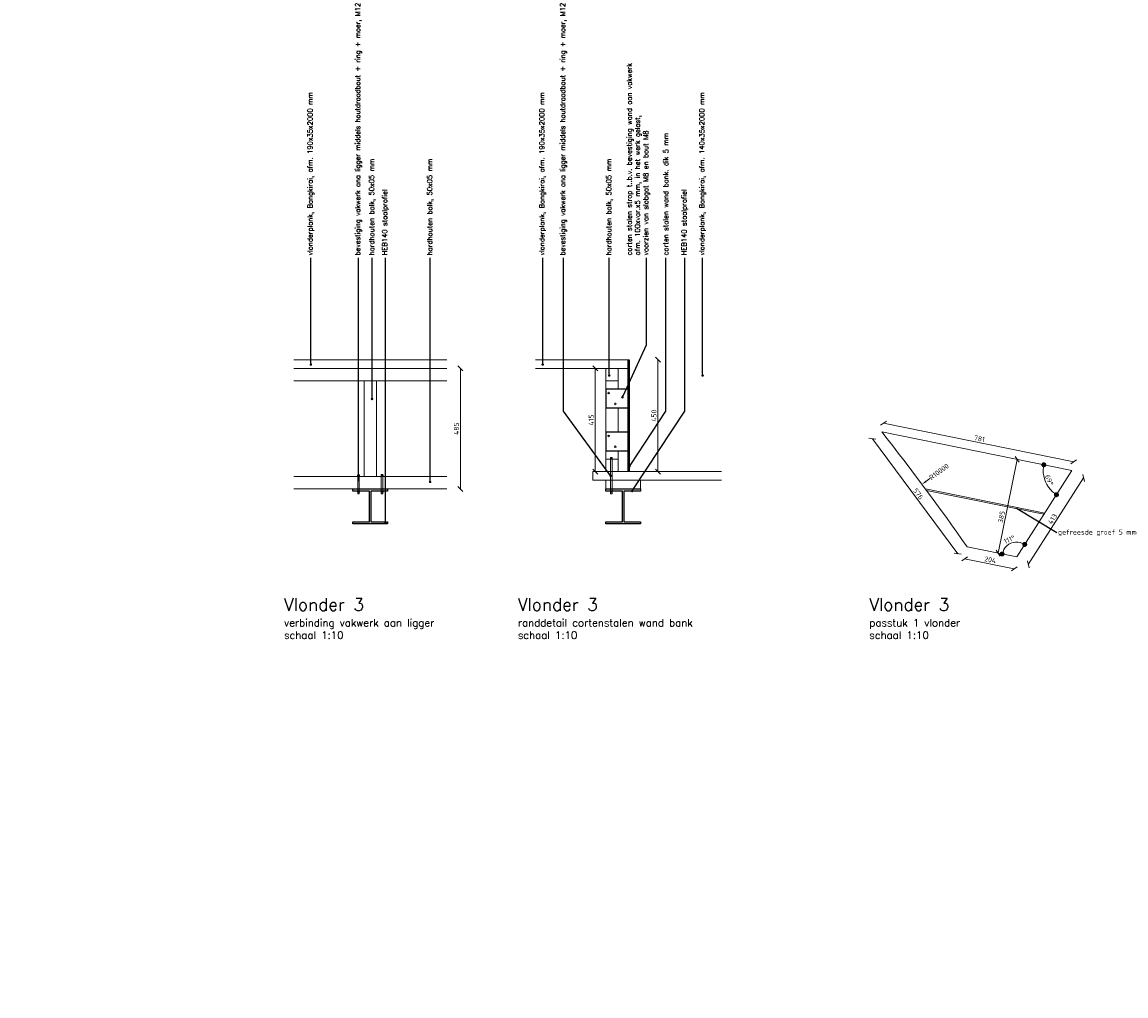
# Model space of a CAD drawing. Header units: metres. Extents: x -95462 to 707558, y 0 to 358316.
# Tile 7 of 50: x -3084 to 1357, y 215647 to 219564. Entities that reach past the tile are written whole.
import ezdxf
from ezdxf import colors
from ezdxf.entities.mleader import LeaderData, LeaderLine
from ezdxf.math import Vec2, Vec3

# ---------------------------------------------------------------- set-up
doc = ezdxf.new("R2010")
doc.units = ezdxf.units.M
doc.header["$LTSCALE"] = 20
doc.linetypes.add('HIDDEN', pattern=[9.525, 6.35, -3.175])
for name, color, linetype, lineweight in [('N-WE-HC-HOUTVORM-BALKJES-G', 30, 'Continuous', 18), ('N-WE-HC-HOUTVORM-DEKDEEL-G', 1, 'Continuous', 18), ('N-WE-SC-STAALVORM_cortenstaal-G', 4, 'Continuous', 25), ('N-WE-SC-STAALVORM_HEA 160-G', 140, 'Continuous', 25), ('TL49_slotbout', 11, 'Continuous', 13), ('X-XX-AL-M', 7, 'Continuous', 18)]:
    doc.layers.add(name, color=color, linetype=linetype, lineweight=lineweight)
doc.layers.add('tt00_tekst', color=7, linetype='Continuous')
doc.styles.add('NLCS-ISO', font='NLCS-ISO.ttf')
doc.styles.add('ROMANS', font='romans.shx')
doc.dimstyles.new('NLCS RODOR-DIM-010mm$0', dxfattribs={"dimscale": 10, "dimtxt": 2, "dimasz": 2, "dimexe": 1.25, "dimexo": 0.625, "dimtad": 1, "dimdec": 0, "dimzin": 1, "dimdsep": 46, "dimtxsty": 'NLCS-ISO', "dimblk": 'OBLIQUE', "dimcen": 0, "dimse1": 1, "dimse2": 1, "dimclrd": 256, "dimclre": 1, "dimclrt": 256, "dimadec": 0, "dimazin": 0, "dimtfac": 1, "dimtdec": 0, "dimtmove": 0, "dimatfit": 0, "dimfxl": 1, "dimtolj": 1, "dimtzin": 0, "dimlwd": -1, "dimlwe": -1, "dimarcsym": 0})
doc.dimstyles.new('NLCS RODOR-DIM-010mm$2', dxfattribs={"dimscale": 10, "dimtxt": 2, "dimasz": 2, "dimexe": 1.25, "dimexo": 0.625, "dimtad": 1, "dimdec": 0, "dimzin": 1, "dimdsep": 46, "dimtxsty": 'NLCS-ISO', "dimblk": 'DOT', "dimblk1": 'OBLIQUE', "dimblk2": 'DOT', "dimcen": 0, "dimse1": 1, "dimse2": 1, "dimclrd": 256, "dimclre": 1, "dimclrt": 256, "dimadec": 0, "dimazin": 0, "dimtfac": 1, "dimtdec": 0, "dimtmove": 0, "dimatfit": 0, "dimfxl": 1, "dimtolj": 1, "dimtzin": 0, "dimlwd": -1, "dimlwe": -1, "dimarcsym": 0})
doc.dimstyles.new('NLCS RODOR-DIM-010mm$4', dxfattribs={"dimscale": 10, "dimtxt": 2, "dimasz": 2, "dimexe": 1.25, "dimexo": 0.625, "dimtad": 0, "dimdec": 0, "dimzin": 1, "dimdsep": 46, "dimtxsty": 'NLCS-ISO', "dimblk1": 'OBLIQUE', "dimsah": 1, "dimcen": 0, "dimse1": 1, "dimse2": 1, "dimclrd": 256, "dimclre": 1, "dimclrt": 256, "dimadec": 0, "dimazin": 0, "dimtfac": 1, "dimtdec": 0, "dimtofl": 0, "dimtmove": 0, "dimatfit": 3, "dimfxl": 1, "dimtolj": 1, "dimtzin": 0, "dimlwd": -1, "dimlwe": -1, "dimarcsym": 0})

# ---------------------------------------------------------------- blocks, each defined once
blk = doc.blocks.new('_Oblique')
at = {"color": 0, "linetype": 'ByBlock', "lineweight": -2}
blk.add_line((-0.5, -0.5), (0.5, 0.5), dxfattribs=at)
blk = doc.blocks.new('*D185')
at = {"layer": 'Defpoints', "color": 0, "transparency": 16777216}
for p in [(-641.1, 218205.8), (-641.1, 217755.8), (-525.9, 217755.8)]:
    blk.add_point(p, dxfattribs=at)
at = {"layer": 'X-XX-AL-M', "transparency": 16777216}
blk.add_line((-525.9, 218205.8), (-525.9, 217755.8), dxfattribs=at)
at = {"layer": 'X-XX-AL-M', "transparency": 16777216, "xscale": 20, "yscale": 20, "zscale": 20}
for p, rotation in [((-525.9, 218205.8), 90), ((-525.9, 217755.8), 270)]:
    blk.add_blockref('_Oblique', p, dxfattribs=dict(at, rotation=rotation))
at = {"layer": 'X-XX-AL-M', "transparency": 16777216, "insert": (-542.2, 217980.8), "char_height": 20, "attachment_point": 5, "rotation": 90, "style": 'NLCS-ISO'}
blk.add_mtext('\\A1;450', dxfattribs=at)
blk = doc.blocks.new('*D186')
at = {"layer": 'Defpoints', "color": 0, "transparency": 16777216}
for p in [(-736.1, 218170.8), (-778.4, 217755.8), (-736.1, 217755.8)]:
    blk.add_point(p, dxfattribs=at)
at = {"layer": 'X-XX-AL-M', "transparency": 16777216}
blk.add_line((-778.4, 218170.8), (-778.4, 217755.8), dxfattribs=at)
at = {"layer": 'X-XX-AL-M', "transparency": 16777216, "xscale": 20, "yscale": 20, "zscale": 20}
for p, rotation in [((-778.4, 218170.8), 90), ((-778.4, 217755.8), 270)]:
    blk.add_blockref('_Oblique', p, dxfattribs=dict(at, rotation=rotation))
at = {"layer": 'X-XX-AL-M', "transparency": 16777216, "insert": (-794.6, 217963.3), "char_height": 20, "attachment_point": 5, "rotation": 90, "style": 'NLCS-ISO'}
blk.add_mtext('\\A1;415', dxfattribs=at)
blk = doc.blocks.new('*D187')
at = {"layer": 'Defpoints', "color": 0, "transparency": 16777216}
for p in [(-1375.4, 218170.8), (-1375.4, 217685.8), (-1320.5, 217685.8)]:
    blk.add_point(p, dxfattribs=at)
at = {"layer": 'X-XX-AL-M', "transparency": 16777216}
blk.add_line((-1320.5, 218170.8), (-1320.5, 217685.8), dxfattribs=at)
at = {"layer": 'X-XX-AL-M', "transparency": 16777216, "xscale": 20, "yscale": 20, "zscale": 20}
for p, rotation in [((-1320.5, 218170.8), 90), ((-1320.5, 217685.8), 270)]:
    blk.add_blockref('_Oblique', p, dxfattribs=dict(at, rotation=rotation))
at = {"layer": 'X-XX-AL-M', "transparency": 16777216, "insert": (-1336.8, 217928.3), "char_height": 20, "attachment_point": 5, "rotation": 90, "style": 'NLCS-ISO'}
blk.add_mtext('\\A1;485', dxfattribs=at)
blk = doc.blocks.new('_Dot')
at = {"color": 0, "linetype": 'ByBlock', "lineweight": -2}
blk.add_line((-0.5, 0), (-1, 0), dxfattribs=at)
at = {"color": 0, "linetype": 'ByBlock', "const_width": 0.5}
blk.add_lwpolyline([(-0.25, 0, 1), (0.25, 0, 1)], format="xyb", close=True, dxfattribs=at)
blk = doc.blocks.new('*D193')
at = {"layer": 'Defpoints', "color": 0, "transparency": 16777216}
for p in [(893.9, 217810), (919, 217804.9), (817.3, 217432.7)]:
    blk.add_point(p, dxfattribs=at)
at = {"layer": 'X-XX-AL-M', "transparency": 16777216}
blk.add_line((842.4, 217427.6), (919, 217804.9), dxfattribs=at)
at = {"layer": 'X-XX-AL-M', "transparency": 16777216, "xscale": 20, "yscale": 20, "zscale": 20}
for p, rotation in [((919, 217804.9), 78.52292789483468), ((842.4, 217427.6), 258.5229278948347)]:
    blk.add_blockref('_Oblique', p, dxfattribs=dict(at, rotation=rotation))
at = {"layer": 'X-XX-AL-M', "transparency": 16777216, "insert": (855.5, 217573.6), "char_height": 20, "attachment_point": 5, "rotation": 78.5229, "style": 'NLCS-ISO'}
blk.add_mtext('\\A1;385', dxfattribs=at)
blk = doc.blocks.new('*D194')
at = {"layer": 'Defpoints', "color": 0, "transparency": 16777216}
for p in [(1139.5, 217760.2), (1186.2, 217730.3), (917.3, 217412.4)]:
    blk.add_point(p, dxfattribs=at)
at = {"layer": 'X-XX-AL-M', "transparency": 16777216}
blk.add_line((963.9, 217382.6), (1186.2, 217730.3), dxfattribs=at)
at = {"layer": 'X-XX-AL-M', "transparency": 16777216, "xscale": 20, "yscale": 20, "zscale": 20}
for p, rotation in [((1186.2, 217730.3), 57.41788350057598), ((963.9, 217382.6), 237.417883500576)]:
    blk.add_blockref('_Oblique', p, dxfattribs=dict(at, rotation=rotation))
at = {"layer": 'X-XX-AL-M', "transparency": 16777216, "insert": (1061.4, 217565.2), "char_height": 20, "attachment_point": 5, "rotation": 57.4179, "style": 'NLCS-ISO'}
blk.add_mtext('\\A1;413', dxfattribs=at)
blk = doc.blocks.new('*D195')
at = {"layer": 'Defpoints', "color": 0, "transparency": 16777216}
for p in [(717.4, 217453), (917.3, 217412.4), (907.6, 217364.6)]:
    blk.add_point(p, dxfattribs=at)
at = {"layer": 'X-XX-AL-M', "transparency": 16777216}
blk.add_line((707.7, 217405.2), (907.6, 217364.6), dxfattribs=at)
at = {"layer": 'X-XX-AL-M', "transparency": 16777216, "xscale": 20, "yscale": 20, "zscale": 20}
for p, rotation in [((707.7, 217405.2), 168.5229278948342), ((907.6, 217364.6), 348.5229278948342)]:
    blk.add_blockref('_Oblique', p, dxfattribs=dict(at, rotation=rotation))
at = {"layer": 'X-XX-AL-M', "transparency": 16777216, "insert": (810.8, 217400.8), "char_height": 20, "attachment_point": 5, "rotation": 348.5229, "style": 'NLCS-ISO'}
blk.add_mtext('\\A1;204', dxfattribs=at)
blk = doc.blocks.new('*D196')
at = {"layer": 'Defpoints', "color": 0, "transparency": 16777216}
for p in [(374.3, 217915.5), (336.9, 217887.7), (717.4, 217453)]:
    blk.add_point(p, dxfattribs=at)
at = {"layer": 'X-XX-AL-M', "transparency": 16777216}
blk.add_line((679.9, 217425.2), (336.9, 217887.7), dxfattribs=at)
at = {"layer": 'X-XX-AL-M', "transparency": 16777216, "xscale": 20, "yscale": 20, "zscale": 20}
for p, rotation in [((336.9, 217887.7), 126.5641959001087), ((679.9, 217425.2), 306.5641959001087)]:
    blk.add_blockref('_Oblique', p, dxfattribs=dict(at, rotation=rotation))
at = {"layer": 'X-XX-AL-M', "transparency": 16777216, "insert": (521.5, 217666.1), "char_height": 20, "attachment_point": 5, "rotation": 306.5642, "style": 'NLCS-ISO'}
blk.add_mtext('\\A1;576', dxfattribs=at)
blk = doc.blocks.new('*D197')
at = {"layer": 'Defpoints', "color": 0, "transparency": 16777216}
for p in [(374.3, 217915.5), (1146.5, 217794.8), (1139.5, 217760.2)]:
    blk.add_point(p, dxfattribs=at)
at = {"layer": 'X-XX-AL-M', "transparency": 16777216}
blk.add_line((381.4, 217950.2), (1146.5, 217794.8), dxfattribs=at)
at = {"layer": 'X-XX-AL-M', "transparency": 16777216, "xscale": 20, "yscale": 20, "zscale": 20}
for p, rotation in [((381.4, 217950.2), 168.5229278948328), ((1146.5, 217794.8), 348.5229278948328)]:
    blk.add_blockref('_Oblique', p, dxfattribs=dict(at, rotation=rotation))
at = {"layer": 'X-XX-AL-M', "transparency": 16777216, "insert": (767.2, 217888.4), "char_height": 20, "attachment_point": 5, "rotation": 348.5229, "style": 'NLCS-ISO'}
blk.add_mtext('\\A1;781', dxfattribs=at)
blk = doc.blocks.new('*D198')
at = {"layer": 'Defpoints', "color": 0, "transparency": 16777216}
for p in [(374.3, 217915.5), (1026.2, 217737.1), (1139.5, 217760.2), (1139.5, 217760.2), (917.3, 217412.4)]:
    blk.add_point(p, dxfattribs=at)
at = {"layer": 'X-XX-AL-M', "transparency": 16777216}
blk.add_arc((1139.5, 217760.2), 115.6, 178.4488, 227.492, dxfattribs=at)
at = {"layer": 'X-XX-AL-M', "transparency": 16777216, "xscale": 20, "yscale": 20, "zscale": 20}
for p, rotation in [((1026.2, 217783.2), 83.48585473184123), ((1077.2, 217662.8), 322.4549566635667)]:
    blk.add_blockref('_Dot', p, dxfattribs=dict(at, rotation=rotation))
at = {"layer": 'X-XX-AL-M', "transparency": 16777216, "insert": (1048, 217721.4), "char_height": 20, "attachment_point": 5, "rotation": 292.9704, "style": 'NLCS-ISO'}
blk.add_mtext('\\A1;69°', dxfattribs=at)
blk = doc.blocks.new('*D199')
at = {"layer": 'Defpoints', "color": 0, "transparency": 16777216}
for p in [(1139.5, 217760.2), (717.4, 217453), (912.6, 217472.1), (917.3, 217412.4), (917.3, 217412.4)]:
    blk.add_point(p, dxfattribs=at)
at = {"layer": 'X-XX-AL-M', "transparency": 16777216}
blk.add_arc((917.3, 217412.4), 59.9, 76.6387, 149.3021, dxfattribs=at)
at = {"layer": 'X-XX-AL-M', "transparency": 16777216, "xscale": 20, "yscale": 20, "zscale": 20}
for p, rotation in [((949.5, 217462.9), 337.0282734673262), ((858.6, 217424.3), 248.9125379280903)]:
    blk.add_blockref('_Dot', p, dxfattribs=dict(at, rotation=rotation))
at = {"layer": 'X-XX-AL-M', "transparency": 16777216, "insert": (887.5, 217482.5), "char_height": 20, "attachment_point": 5, "rotation": 22.9704, "style": 'NLCS-ISO'}
blk.add_mtext('\\A1;111°', dxfattribs=at)
blk = doc.blocks.new('*D200')
at = {"layer": 'Defpoints', "color": 0, "transparency": 16777216}
for p in [(536.1, 217704.3), (-7482.7, 211729.5)]:
    blk.add_point(p, dxfattribs=at)
at = {"layer": 'X-XX-AL-M', "transparency": 16777216}
blk.add_line((568.2, 217728.2), (552.2, 217716.2), dxfattribs=at)
blk.add_solid([(550.2, 217718.9), (554.2, 217713.6), (536.1, 217704.3)], dxfattribs=at)
at = {"layer": 'X-XX-AL-M', "transparency": 16777216, "insert": (604.5, 217755.2), "char_height": 20, "attachment_point": 5, "rotation": 36.6895, "style": 'NLCS-ISO'}
blk.add_mtext('\\A1;R10000', dxfattribs=at)

msp = doc.modelspace()

# ---------------------------------------------------------------- linework, layer by layer
msp.add_line((915.892, 217609.052), (1079.128, 217510.273))
at = {"layer": 'N-WE-HC-HOUTVORM-BALKJES-G', "flags": 128}
for points in [[(-1375.443, 218170.799), (-1991.138, 218170.799)], [(-641.135, 218170.799), (-1018.983, 218170.799)], [(-1991.138, 218120.799), (-1375.443, 218120.799)], [(-1375.443, 217735.799), (-1991.138, 217735.799)], [(-1991.138, 217685.799), (-1375.443, 217685.799)]]:
    msp.add_lwpolyline(points, dxfattribs=at)
at = {"layer": 'N-WE-HC-HOUTVORM-BALKJES-G'}
for points in [[(-686.135, 218087.049), (-686.135, 218170.799), (-736.135, 218170.799), (-736.135, 217755.799), (-686.135, 217755.799), (-686.135, 217839.549)], [(-686.135, 217914.549), (-686.135, 218012.049)]]:
    msp.add_lwpolyline(points, dxfattribs=at)
at = {"layer": 'N-WE-HC-HOUTVORM-BALKJES-G', "linetype": 'HIDDEN', "ltscale": 0.5}
for points in [[(-736.135, 218120.799), (-686.135, 218120.799), (-686.135, 218170.799), (-736.135, 218170.799)], [(-736.135, 217755.799), (-686.135, 217755.799), (-686.135, 217805.799), (-736.135, 217805.799)]]:
    msp.add_lwpolyline(points, close=True, dxfattribs=at)
at = {"layer": 'N-WE-HC-HOUTVORM-BALKJES-G'}
msp.add_lwpolyline([(-1708.29, 218120.799), (-1708.29, 217735.799), (-1658.29, 217735.799), (-1658.29, 218120.799)], close=True, dxfattribs=at)
at = {"layer": 'N-WE-HC-HOUTVORM-DEKDEEL-G'}
for p, q in [((549.714, 217686.026), (1029.819, 217588.548)), ((554.164, 217680.021), (1026.933, 217584.032))]:
    msp.add_line(p, q, dxfattribs=at)
for points in [[(-1375.443, 218205.799), (-1991.138, 218205.799)], [(-1991.138, 218170.799), (-1375.443, 218170.799)], [(-641.135, 218205.799), (-1018.983, 218205.799)], [(-1018.983, 218170.799), (-641.135, 218170.799)], [(-269.939, 217755.799), (-787.827, 217755.799), (-787.827, 217720.799), (-269.939, 217720.799)]]:
    msp.add_lwpolyline(points, dxfattribs=at)
at = {"layer": 'N-WE-HC-HOUTVORM-DEKDEEL-G', "flags": 128}
msp.add_lwpolyline([(374.346, 217915.509, -0.01439884), (717.384, 217453.004), (917.259, 217412.423), (1139.492, 217760.157)], format="xyb", close=True, dxfattribs=at)
at = {"layer": 'N-WE-HC-HOUTVORM-DEKDEEL-G'}
msp.add_lwpolyline([(-736.038, 217720.799), (-736.038, 217685.799), (-596.038, 217685.799), (-596.038, 217720.799)], close=True, dxfattribs=at)
at = {"layer": 'N-WE-SC-STAALVORM_cortenstaal-G', "flags": 128}
for points in [[(-646.135, 217755.799), (-646.135, 218205.799), (-641.135, 218205.799), (-641.135, 217755.799)], [(-736.135, 218012.049), (-646.135, 218012.049), (-646.135, 218087.049), (-736.135, 218087.049)], [(-736.135, 217839.549), (-646.135, 217839.549), (-646.135, 217914.549), (-736.135, 217914.549)]]:
    msp.add_lwpolyline(points, close=True, dxfattribs=at)
at = {"layer": 'N-WE-SC-STAALVORM_HEA 160-G', "flags": 128}
for points in [[(-1680.565, 217677.509), (-1680.565, 217554.088), (-1613.29, 217554.088), (-1613.29, 217545.799), (-1753.29, 217545.799), (-1753.29, 217554.088), (-1686.091, 217554.088), (-1686.091, 217677.509), (-1753.29, 217677.509), (-1753.29, 217685.799), (-1613.29, 217685.799), (-1613.29, 217677.509)], [(-663.312, 217677.509), (-663.312, 217554.088), (-596.038, 217554.088), (-596.038, 217545.799), (-736.038, 217545.799), (-736.038, 217554.088), (-668.838, 217554.088), (-668.838, 217677.509), (-736.038, 217677.509), (-736.038, 217685.799), (-596.038, 217685.799), (-596.038, 217677.509)]]:
    msp.add_lwpolyline(points, close=True, dxfattribs=at)
at = {"layer": 'TL49_slotbout'}
for p, q in [((-713.505, 217810.799), (-713.505, 217805.799)), ((-1730.758, 217740.799), (-1730.758, 217735.799)), ((-1635.823, 217740.799), (-1635.823, 217735.799)), ((-1730.758, 217677.509), (-1730.758, 217672.509)), ((-1635.823, 217677.509), (-1635.823, 217672.509)), ((-713.505, 217677.509), (-713.505, 217672.509))]:
    msp.add_line(p, q, dxfattribs=at)
for points in [[(-709.505, 217805.799), (-717.505, 217805.799), (-717.505, 217810.799), (-709.505, 217810.799)], [(-710.505, 217812.092), (-716.505, 217812.092), (-716.505, 217666.009), (-710.505, 217666.009)], [(-1726.758, 217735.799), (-1734.758, 217735.799), (-1734.758, 217740.799), (-1726.758, 217740.799)], [(-1727.758, 217744.587), (-1733.758, 217744.587), (-1733.758, 217666.009), (-1727.758, 217666.009)], [(-1639.823, 217735.799), (-1631.823, 217735.799), (-1631.823, 217740.799), (-1639.823, 217740.799)], [(-1638.823, 217744.587), (-1632.823, 217744.587), (-1632.823, 217666.009), (-1638.823, 217666.009)], [(-1726.758, 217672.509), (-1734.758, 217672.509), (-1734.758, 217677.509), (-1726.758, 217677.509)], [(-1639.823, 217672.509), (-1631.823, 217672.509), (-1631.823, 217677.509), (-1639.823, 217677.509)], [(-709.505, 217672.509), (-717.505, 217672.509), (-717.505, 217677.509), (-709.505, 217677.509)]]:
    msp.add_lwpolyline(points, close=True, dxfattribs=at)
for centre in [(-724.267, 218071.736), (-697.633, 218028.254), (-724.267, 217899.236), (-697.633, 217855.754)]:
    msp.add_circle(centre, 3.301, dxfattribs=at)

# ---------------------------------------------------------------- texts
at = {"style": 'NLCS-ISO'}
msp.add_text('gefreesde groef 5 mm', height=20, dxfattribs=at).set_placement((1083.364, 217502.34))
at = {"layer": 'tt00_tekst', "char_height": 50, "width": 1137.78264, "attachment_point": 1, "style": 'ROMANS'}
for s, insert in [('{\\C4;Vlonder 3\\P\\H0.6x;\\C3;verbinding vakwerk aan ligger\\Pschaal 1:10}', (-2029.898, 217246.068)), ('{\\C4;Vlonder 3\\P\\H0.6x;\\C3;randdetail cortenstalen wand bank\\Pschaal 1:10}', (-1089.273, 217246.068)), ('{\\C4;Vlonder 3\\P\\H0.6x;\\C3;passtuk 1 vlonder\\Pschaal 1:10}', (324.51, 217246.068))]:
    msp.add_mtext(s, dxfattribs=dict(at, insert=insert))

# ---------------------------------------------------------------- dimensions: what is measured, and where the dimension line sits
at = {"layer": 'X-XX-AL-M'}
for base, p1, p2, picture, middle in [((-525.923, 217755.799), (-641.135, 218205.799), (-641.135, 217755.799), '*D185', (-542.173, 217980.799)), ((-1320.527, 217685.799), (-1375.443, 218170.799), (-1375.443, 217685.799), '*D187', (-1336.777, 217928.299)), ((-778.376, 217755.799), (-736.135, 218170.799), (-736.135, 217755.799), '*D186', (-794.626, 217963.299))]:
    dim = msp.add_linear_dim(base=base, p1=p1, p2=p2, angle=90, dimstyle='NLCS RODOR-DIM-010mm$0', dxfattribs=at)
    dim.commit()
    dim.dimension.update_dxf_attribs({"geometry": picture, "text_midpoint": middle})
for p1, p2, distance, picture, middle in [((374.346, 217915.509), (1139.492, 217760.157), 35.385, '*D197', (767.193, 217888.435)), ((717.384, 217453.004), (374.346, 217915.509), 46.647, '*D196', (521.45, 217666.148)), ((917.259, 217412.423), (1139.492, 217760.157), -55.408, '*D194', (1061.371, 217565.203)), ((717.384, 217453.004), (917.259, 217412.423), -48.796, '*D195', (810.846, 217400.818))]:
    dim = msp.add_aligned_dim(p1=p1, p2=p2, distance=distance, dimstyle='NLCS RODOR-DIM-010mm$0', dxfattribs=at)
    dim.commit()
    dim.dimension.update_dxf_attribs({"geometry": picture, "text_midpoint": middle})
for base, line2, picture, middle in [((1026.215, 217737.135), ((1139.492, 217760.157), (374.346, 217915.509)), '*D198', (1048.027, 217721.388)), ((912.609, 217472.141), ((717.384, 217453.004), (917.259, 217412.423)), '*D199', (887.542, 217482.534))]:
    dim = msp.add_angular_dim_2l(base=base, line1=((917.259, 217412.423), (1139.492, 217760.157)), line2=line2, dimstyle='NLCS RODOR-DIM-010mm$2', dxfattribs=at)
    dim.commit()
    dim.dimension.update_dxf_attribs({"geometry": picture, "text_midpoint": middle})
dim = msp.add_linear_dim(base=(919.016, 217804.921), p1=(817.322, 217432.714), p2=(893.927, 217810.015), angle=78.522928, dimstyle='NLCS RODOR-DIM-010mm$0', dxfattribs=at)
dim.commit()
dim.dimension.update_dxf_attribs({"geometry": '*D193', "text_midpoint": (871.387, 217570.338), "dimtype": 161})
dim = msp.add_radius_dim(center=(-7482.704, 211729.495), mpoint=(536.143, 217704.284), dimstyle='NLCS RODOR-DIM-010mm$4', dxfattribs=at)
dim.commit()
dim.dimension.update_dxf_attribs({"geometry": '*D200', "text_midpoint": (604.503, 217755.219)})

# ---------------------------------------------------------------- leaders
ml = msp.add_multileader_mtext('Standard')
ml.set_content('bevestiging vakwerk ana ligger middels houtdraadbout + ring + moer, M12', color=2, style='ROMANS')
ml.set_leader_properties(color=1)
ml.set_arrow_properties(name='DOT')
ml.build(insert=Vec2(0, 0))
ml.multileader.update_dxf_attribs({"has_dogleg": 0, "text_left_attachment_type": 3, "text_right_attachment_type": 3, "dogleg_length": 0.36, "arrow_head_size": 10, "scale": 10})
ctx = ml.context
ctx.base_point, ctx.scale, ctx.char_height, ctx.arrow_head_size, ctx.landing_gap_size, ctx.plane_origin, ctx.plane_x_axis, ctx.plane_y_axis = Vec3(-1730.825, 218615.455), 10, 20, 10, 10, Vec3(-1730.825, 218186.232), Vec3(0, 1), Vec3(-1, 0)
ctx.left_attachment, ctx.right_attachment = 3, 3
notes = []
notes.append((ctx, [(0, (1, 1, 0), (-1730.825, 218611.855), (0, 1), 3.6, [(0, [(-1730.825, 217721.843)], 0, [])])]))
ctx.mtext.insert, ctx.mtext.text_direction, ctx.mtext.rotation, ctx.mtext.flow_direction = Vec3(-1744.158, 218625.455), Vec3(0, 1), 1.57079633, 5
ml = msp.add_multileader_mtext('Standard')
ml.set_content('bevestiging vakwerk ana ligger middels houtdraadbout + ring + moer, M12', color=2, style='ROMANS')
ml.set_leader_properties(color=1)
ml.set_arrow_properties(name='DOT')
ml.build(insert=Vec2(0, 0))
ml.multileader.update_dxf_attribs({"has_dogleg": 0, "text_left_attachment_type": 3, "text_right_attachment_type": 3, "dogleg_length": 0.36, "arrow_head_size": 10, "scale": 10})
ctx = ml.context
ctx.base_point, ctx.scale, ctx.char_height, ctx.arrow_head_size, ctx.landing_gap_size, ctx.plane_origin, ctx.plane_x_axis, ctx.plane_y_axis = Vec3(-906.355, 218615.455), 10, 20, 10, 10, Vec3(-713.759, 218078.594), Vec3(0, 1), Vec3(-1, 0)
ctx.left_attachment, ctx.right_attachment = 3, 3
notes.append((ctx, [(0, (1, 1, 0), (-906.355, 218611.855), (0, 1), 3.6, [(0, [(-716.505, 217739.05), (-906.355, 217998.203)], 0, [])])]))
ctx.mtext.insert, ctx.mtext.text_direction, ctx.mtext.rotation, ctx.mtext.flow_direction = Vec3(-919.688, 218625.455), Vec3(0, 1), 1.57079633, 5
ml = msp.add_multileader_mtext('Standard')
ml.set_content('corten stalen strop t..b.v. bevestiging wand aan vakwerk\\Pafm. 100xvar.x5 mm, in het werk gelast, \\Pvoorzien van slobgat M8 en bout M8', color=2, style='ROMANS')
ml.set_leader_properties(color=1)
ml.set_arrow_properties(name='DOT')
ml.build(insert=Vec2(0, 0))
ml.multileader.update_dxf_attribs({"has_dogleg": 0, "text_left_attachment_type": 3, "text_right_attachment_type": 3, "dogleg_length": 0.36, "arrow_head_size": 10, "scale": 10})
ctx = ml.context
ctx.base_point, ctx.scale, ctx.char_height, ctx.arrow_head_size, ctx.landing_gap_size, ctx.plane_origin, ctx.plane_x_axis, ctx.plane_y_axis = Vec3(-571.639, 218615.455), 10, 20, 10, 10, Vec3(-379.043, 218078.594), Vec3(0, 1), Vec3(-1, 0)
ctx.left_attachment, ctx.right_attachment = 3, 3
notes.append((ctx, [(0, (1, 1, 0), (-571.639, 218611.855), (0, 1), 3.6, [(0, [(-669.014, 218054.691), (-571.639, 218266.114)], 0, [])])]))
ctx.mtext.insert, ctx.mtext.text_direction, ctx.mtext.rotation, ctx.mtext.flow_direction = Vec3(-651.639, 218625.455), Vec3(0, 1), 1.57079633, 5
ml = msp.add_multileader_mtext('Standard')
ml.set_content('vlonderplank, Bangkirai, afm. 190x35x2000 mm', color=2, style='ROMANS')
ml.set_leader_properties(color=1)
ml.set_arrow_properties(name='DOT')
ml.build(insert=Vec2(0, 0))
ml.multileader.update_dxf_attribs({"has_dogleg": 0, "text_left_attachment_type": 3, "text_right_attachment_type": 3, "dogleg_length": 0.36, "arrow_head_size": 10, "scale": 10})
ctx = ml.context
ctx.base_point, ctx.scale, ctx.char_height, ctx.arrow_head_size, ctx.landing_gap_size, ctx.plane_origin, ctx.plane_x_axis, ctx.plane_y_axis = Vec3(-1922.024, 218615.455), 10, 20, 10, 10, Vec3(-1922.024, 218186.232), Vec3(0, 1), Vec3(-1, 0)
ctx.left_attachment, ctx.right_attachment = 3, 3
notes.append((ctx, [(0, (1, 1, 0), (-1922.024, 218611.855), (0, 1), 3.6, [(0, [(-1922.024, 218186.232)], 0, [])])]))
ctx.mtext.insert, ctx.mtext.text_direction, ctx.mtext.rotation, ctx.mtext.flow_direction = Vec3(-1935.357, 218625.455), Vec3(0, 1), 1.57079633, 5
ml = msp.add_multileader_mtext('Standard')
ml.set_content('vlonderplank, Bangkirai, afm. 190x35x2000 mm', color=2, style='ROMANS')
ml.set_leader_properties(color=1)
ml.set_arrow_properties(name='DOT')
ml.build(insert=Vec2(0, 0))
ml.multileader.update_dxf_attribs({"has_dogleg": 0, "text_left_attachment_type": 3, "text_right_attachment_type": 3, "dogleg_length": 0.36, "arrow_head_size": 10, "scale": 10})
ctx = ml.context
ctx.base_point, ctx.scale, ctx.char_height, ctx.arrow_head_size, ctx.landing_gap_size, ctx.plane_origin, ctx.plane_x_axis, ctx.plane_y_axis = Vec3(-989.738, 218615.455), 10, 20, 10, 10, Vec3(-989.738, 218186.232), Vec3(0, 1), Vec3(-1, 0)
ctx.left_attachment, ctx.right_attachment = 3, 3
notes.append((ctx, [(0, (1, 1, 0), (-989.738, 218611.855), (0, 1), 3.6, [(0, [(-989.738, 218186.232)], 0, [])])]))
ctx.mtext.insert, ctx.mtext.text_direction, ctx.mtext.rotation, ctx.mtext.flow_direction = Vec3(-1003.071, 218625.455), Vec3(0, 1), 1.57079633, 5
ml = msp.add_multileader_mtext('Standard')
ml.set_content('vlonderplank, Bangkirai, afm. 140x35x2000 mm', color=2, style='ROMANS')
ml.set_leader_properties(color=1)
ml.set_arrow_properties(name='DOT')
ml.build(insert=Vec2(0, 0))
ml.multileader.update_dxf_attribs({"has_dogleg": 0, "text_left_attachment_type": 3, "text_right_attachment_type": 3, "dogleg_length": 0.36, "arrow_head_size": 10, "scale": 10})
ctx = ml.context
ctx.base_point, ctx.scale, ctx.char_height, ctx.arrow_head_size, ctx.landing_gap_size, ctx.plane_origin, ctx.plane_x_axis, ctx.plane_y_axis = Vec3(-346.152, 218615.455), 10, 20, 10, 10, Vec3(-346.152, 218186.232), Vec3(0, 1), Vec3(-1, 0)
ctx.left_attachment, ctx.right_attachment = 3, 3
notes.append((ctx, [(0, (1, 1, 0), (-346.152, 218611.855), (0, 1), 3.6, [(0, [(-346.152, 218142.004)], 0, [])])]))
ctx.mtext.insert, ctx.mtext.text_direction, ctx.mtext.rotation, ctx.mtext.flow_direction = Vec3(-359.485, 218625.455), Vec3(0, 1), 1.57079633, 5
ml = msp.add_multileader_mtext('Standard')
ml.set_content('corten stalen wand bank. dik 5 mm', color=2, style='ROMANS')
ml.set_leader_properties(color=1)
ml.set_arrow_properties(name='DOT')
ml.build(insert=Vec2(0, 0))
ml.multileader.update_dxf_attribs({"has_dogleg": 0, "text_left_attachment_type": 3, "text_right_attachment_type": 3, "dogleg_length": 0.36, "arrow_head_size": 10, "scale": 10})
ctx = ml.context
ctx.base_point, ctx.scale, ctx.char_height, ctx.arrow_head_size, ctx.landing_gap_size, ctx.plane_origin, ctx.plane_x_axis, ctx.plane_y_axis = Vec3(-494.415, 218615.455), 10, 20, 10, 10, Vec3(-301.82, 218078.594), Vec3(0, 1), Vec3(-1, 0)
ctx.left_attachment, ctx.right_attachment = 3, 3
notes.append((ctx, [(0, (1, 1, 0), (-494.415, 218611.855), (0, 1), 3.6, [(0, [(-641.135, 217776.486), (-494.415, 217998.203)], 0, [])])]))
ctx.mtext.insert, ctx.mtext.text_direction, ctx.mtext.rotation, ctx.mtext.flow_direction = Vec3(-504.415, 218625.455), Vec3(0, 1), 1.57079633, 5
ml = msp.add_multileader_mtext('Standard')
ml.set_content('hardhouten balk, 50x05 mm', color=2, style='ROMANS')
ml.set_leader_properties(color=1)
ml.set_arrow_properties(name='DOT')
ml.build(insert=Vec2(0, 0))
ml.multileader.update_dxf_attribs({"has_dogleg": 0, "text_left_attachment_type": 3, "text_right_attachment_type": 3, "dogleg_length": 0.36, "arrow_head_size": 10, "scale": 10})
ctx = ml.context
ctx.base_point, ctx.scale, ctx.char_height, ctx.arrow_head_size, ctx.landing_gap_size, ctx.plane_origin, ctx.plane_x_axis, ctx.plane_y_axis = Vec3(-1676.188, 218615.455), 10, 20, 10, 10, Vec3(-1676.188, 218186.232), Vec3(0, 1), Vec3(-1, 0)
ctx.left_attachment, ctx.right_attachment = 3, 3
notes.append((ctx, [(0, (1, 1, 0), (-1676.188, 218611.855), (0, 1), 3.6, [(0, [(-1676.188, 218047.943)], 0, [])])]))
ctx.mtext.insert, ctx.mtext.text_direction, ctx.mtext.rotation, ctx.mtext.flow_direction = Vec3(-1688.092, 218625.455), Vec3(0, 1), 1.57079633, 5
ml = msp.add_multileader_mtext('Standard')
ml.set_content('hardhouten balk, 50x05 mm', color=2, style='ROMANS')
ml.set_leader_properties(color=1)
ml.set_arrow_properties(name='DOT')
ml.build(insert=Vec2(0, 0))
ml.multileader.update_dxf_attribs({"has_dogleg": 0, "text_left_attachment_type": 3, "text_right_attachment_type": 3, "dogleg_length": 0.36, "arrow_head_size": 10, "scale": 10})
ctx = ml.context
ctx.base_point, ctx.scale, ctx.char_height, ctx.arrow_head_size, ctx.landing_gap_size, ctx.plane_origin, ctx.plane_x_axis, ctx.plane_y_axis = Vec3(-1442.588, 218615.455), 10, 20, 10, 10, Vec3(-1442.588, 218186.232), Vec3(0, 1), Vec3(-1, 0)
ctx.left_attachment, ctx.right_attachment = 3, 3
notes.append((ctx, [(0, (1, 1, 0), (-1442.588, 218611.855), (0, 1), 3.6, [(0, [(-1442.588, 217714.437)], 0, [])])]))
ctx.mtext.insert, ctx.mtext.text_direction, ctx.mtext.rotation, ctx.mtext.flow_direction = Vec3(-1454.492, 218625.455), Vec3(0, 1), 1.57079633, 5
ml = msp.add_multileader_mtext('Standard')
ml.set_content('hardhouten balk, 50x05 mm', color=2, style='ROMANS')
ml.set_leader_properties(color=1)
ml.set_arrow_properties(name='DOT')
ml.build(insert=Vec2(0, 0))
ml.multileader.update_dxf_attribs({"has_dogleg": 0, "text_left_attachment_type": 3, "text_right_attachment_type": 3, "dogleg_length": 0.36, "arrow_head_size": 10, "scale": 10})
ctx = ml.context
ctx.base_point, ctx.scale, ctx.char_height, ctx.arrow_head_size, ctx.landing_gap_size, ctx.plane_origin, ctx.plane_x_axis, ctx.plane_y_axis = Vec3(-721.849, 218615.455), 10, 20, 10, 10, Vec3(-721.849, 218186.232), Vec3(0, 1), Vec3(-1, 0)
ctx.left_attachment, ctx.right_attachment = 3, 3
notes.append((ctx, [(0, (1, 1, 0), (-721.849, 218611.855), (0, 1), 3.6, [(0, [(-721.849, 218142.004)], 0, [])])]))
ctx.mtext.insert, ctx.mtext.text_direction, ctx.mtext.rotation, ctx.mtext.flow_direction = Vec3(-733.754, 218625.455), Vec3(0, 1), 1.57079633, 5
ml = msp.add_multileader_mtext('Standard')
ml.set_content('HEB140 staalprofiel', color=2, style='ROMANS')
ml.set_leader_properties(color=1)
ml.set_arrow_properties(name='DOT')
ml.build(insert=Vec2(0, 0))
ml.multileader.update_dxf_attribs({"has_dogleg": 0, "text_left_attachment_type": 3, "text_right_attachment_type": 3, "dogleg_length": 0.36, "arrow_head_size": 10, "scale": 10})
ctx = ml.context
ctx.base_point, ctx.scale, ctx.char_height, ctx.arrow_head_size, ctx.landing_gap_size, ctx.plane_origin, ctx.plane_x_axis, ctx.plane_y_axis = Vec3(-1621.739, 218615.455), 10, 20, 10, 10, Vec3(-1621.739, 218186.232), Vec3(0, 1), Vec3(-1, 0)
ctx.left_attachment, ctx.right_attachment = 3, 3
notes.append((ctx, [(0, (1, 1, 0), (-1621.739, 218611.855), (0, 1), 3.6, [(0, [(-1621.739, 217551.44)], 0, [])])]))
ctx.mtext.insert, ctx.mtext.text_direction, ctx.mtext.rotation, ctx.mtext.flow_direction = Vec3(-1635.073, 218625.455), Vec3(0, 1), 1.57079633, 5
ml = msp.add_multileader_mtext('Standard')
ml.set_content('HEB140 staalprofiel', color=2, style='ROMANS')
ml.set_leader_properties(color=1)
ml.set_arrow_properties(name='DOT')
ml.build(insert=Vec2(0, 0))
ml.multileader.update_dxf_attribs({"has_dogleg": 0, "text_left_attachment_type": 3, "text_right_attachment_type": 3, "dogleg_length": 0.36, "arrow_head_size": 10, "scale": 10})
ctx = ml.context
ctx.base_point, ctx.scale, ctx.char_height, ctx.arrow_head_size, ctx.landing_gap_size, ctx.plane_origin, ctx.plane_x_axis, ctx.plane_y_axis = Vec3(-417.457, 218615.455), 10, 20, 10, 10, Vec3(-224.862, 218078.594), Vec3(0, 1), Vec3(-1, 0)
ctx.left_attachment, ctx.right_attachment = 3, 3
notes.append((ctx, [(0, (1, 1, 0), (-417.457, 218611.855), (0, 1), 3.6, [(0, [(-629.675, 217677.509), (-417.457, 217998.203)], 0, [])])]))
ctx.mtext.insert, ctx.mtext.text_direction, ctx.mtext.rotation, ctx.mtext.flow_direction = Vec3(-430.79, 218625.455), Vec3(0, 1), 1.57079633, 5
for ctx, leaders in notes:
    for number, flags, end, landing, length, lines in leaders:
        leader = LeaderData()
        leader.index, (leader.has_last_leader_line, leader.has_dogleg_vector, leader.attachment_direction) = number, flags
        leader.last_leader_point, leader.dogleg_vector, leader.dogleg_length = Vec3(end), Vec3(landing), length
        for number, points, colour, breaks in lines:
            line = LeaderLine()
            line.index, line.vertices, line.color, line.breaks = number, Vec3.list(points), colors.encode_raw_color(colour), breaks
            leader.lines.append(line)
        ctx.leaders.append(leader)

doc.saveas('drawing.dxf')
